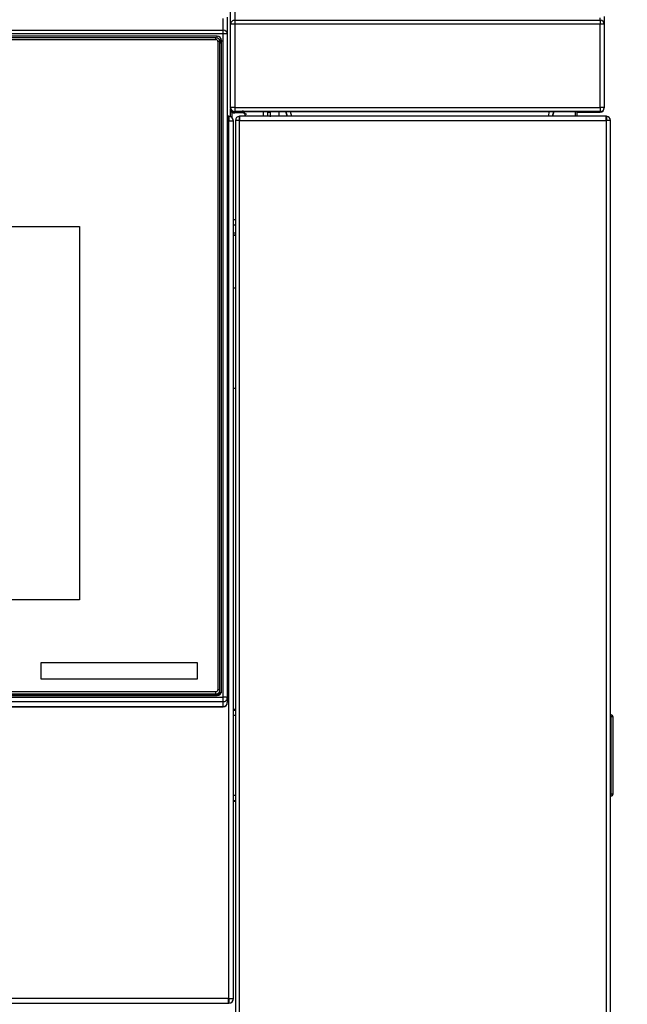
# Model space of a CAD drawing. Header units: millimetres. Extents: x 0 to 287, y 0 to 200.
# Tile 32 of 68: x 65 to 80, y 151 to 175. Entities that reach past the tile are written whole.
import ezdxf
from ezdxf.enums import TextEntityAlignment as Align

# ---------------------------------------------------------------- set-up
doc = ezdxf.new("R2010")
doc.units = ezdxf.units.MM
doc.layers.add('130.193_BW4C_CTM', color=7, linetype='Continuous')
doc.layers.add('Défaut', color=7, linetype='Continuous')
doc.styles.add('SEACAD_Arial', font='arial.ttf')
doc.dimstyles.new('ISO', dxfattribs={"dimtxt": 3, "dimasz": 3, "dimexe": 1.5, "dimexo": 0, "dimgap": 1.5, "dimtad": 1, "dimdec": 0, "dimlfac": 10, "dimtxsty": 'SEACAD_Arial', "dimblk1": '_SE_FILLED', "dimblk2": '_SE_FILLED', "dimsah": 1, "dimcen": 1.5, "dimazin": 0, "dimtfac": 1, "dimtdec": 3, "dimtmove": 0, "dimatfit": 3, "dimfxl": 1, "dimtolj": 1, "dimarcsym": 0})

# ---------------------------------------------------------------- blocks, each defined once
blk = doc.blocks.new('SE')
at = {"layer": '130.193_BW4C_CTM', "color": 7, "linetype": 'Continuous'}
for p, q in [((70.566, 176.47), (70.566, 175.003)), ((70.466, 174.903), (70.466, 176.37)), ((70.286, 174.762), (70.286, 175.046)), ((70.386, 175.081), (70.386, 174.662)), ((70.566, 175.003), (70.566, 174.906)), ((70.566, 175.003), (79.486, 175.003)), ((79.486, 175.003), (79.486, 175.059)), ((79.486, 175.003), (79.486, 174.906)), ((79.586, 175.099), (79.586, 174.903)), ((47.986, 174.762), (70.286, 174.762)), ((70.286, 174.675), (70.286, 174.762)), ((70.466, 172.873), (70.466, 174.903)), ((70.566, 174.906), (70.566, 172.876)), ((79.486, 174.906), (70.566, 174.906)), ((79.486, 172.876), (79.486, 174.906)), ((79.586, 174.903), (79.586, 172.873)), ((70.286, 174.675), (47.986, 174.675)), ((70.136, 174.618), (48.136, 174.618)), ((70.106, 174.578), (48.166, 174.578)), ((48.166, 174.535), (70.106, 174.535)), ((70.106, 174.535), (70.106, 174.578)), ((70.136, 174.574), (70.136, 174.618)), ((70.206, 174.479), (70.156, 174.485)), ((70.156, 174.485), (70.156, 158.664)), ((70.244, 174.511), (70.236, 174.455)), ((70.244, 158.631), (70.244, 174.511)), ((70.286, 158.482), (70.286, 174.675)), ((70.386, 174.662), (70.386, 158.469)), ((70.206, 158.658), (70.206, 174.479)), ((70.236, 174.455), (70.236, 158.59)), ((70.466, 172.87), (70.466, 172.873)), ((70.466, 172.76), (70.466, 172.846)), ((70.566, 172.876), (70.566, 172.773)), ((70.566, 172.876), (79.486, 172.876)), ((79.486, 172.876), (79.486, 172.773)), ((79.586, 172.873), (79.586, 172.862)), ((70.411, 172.659), (70.386, 172.659)), ((70.411, 172.659), (70.418, 172.659)), ((70.418, 172.541), (70.418, 172.659)), ((70.418, 172.659), (70.466, 172.659)), ((70.425, 172.659), (70.425, 172.558)), ((70.466, 172.649), (70.466, 172.76)), ((70.496, 172.76), (70.496, 172.63)), ((79.486, 172.773), (70.566, 172.773)), ((70.566, 172.773), (70.566, 172.77)), ((70.566, 172.74), (70.566, 172.77)), ((70.566, 172.77), (70.736, 172.77)), ((70.796, 172.74), (70.566, 172.74)), ((70.686, 172.559), (70.586, 172.559)), ((70.586, 172.559), (70.586, 134.139)), ((70.679, 172.578), (70.679, 172.659)), ((70.686, 172.659), (70.686, 172.559)), ((70.686, 172.659), (70.693, 172.659)), ((70.686, 134.139), (70.686, 172.559)), ((70.686, 172.559), (79.636, 172.559)), ((79.629, 172.659), (70.693, 172.659)), ((70.772, 172.773), (70.796, 172.773)), ((70.796, 172.773), (70.796, 172.74)), ((70.796, 172.773), (79.256, 172.773)), ((71.266, 172.659), (71.266, 172.773)), ((71.366, 172.773), (71.366, 172.659)), ((71.376, 172.773), (71.376, 172.765)), ((71.443, 172.765), (71.376, 172.765)), ((71.443, 172.762), (71.384, 172.762)), ((71.384, 172.762), (71.443, 172.762)), ((71.385, 172.763), (71.443, 172.763)), ((71.385, 172.763), (71.443, 172.763)), ((71.396, 172.765), (71.443, 172.765)), ((71.396, 172.765), (71.396, 172.765)), ((71.443, 172.65), (71.443, 172.763)), ((71.643, 172.773), (71.643, 172.659)), ((71.817, 172.773), (71.848, 172.659)), ((71.848, 172.659), (71.817, 172.773)), ((71.921, 172.773), (71.951, 172.659)), ((78.221, 172.659), (78.251, 172.773)), ((78.325, 172.659), (78.355, 172.773)), ((78.355, 172.773), (78.325, 172.659)), ((78.886, 172.659), (78.886, 172.773)), ((78.916, 172.773), (78.916, 172.659)), ((78.966, 172.762), (78.938, 172.762)), ((78.938, 172.762), (78.966, 172.762)), ((78.946, 172.77), (78.946, 172.773)), ((79.256, 172.77), (78.946, 172.77)), ((78.946, 172.77), (78.946, 172.769)), ((78.946, 172.768), (78.946, 172.769)), ((78.946, 172.769), (78.946, 172.769)), ((78.946, 172.769), (79.256, 172.769)), ((79.256, 172.769), (78.946, 172.769)), ((78.946, 172.769), (78.946, 172.769)), ((78.946, 172.769), (79.256, 172.769)), ((78.946, 172.765), (78.946, 172.768)), ((79.256, 172.768), (78.946, 172.768)), ((78.946, 172.768), (78.946, 172.768)), ((78.946, 172.768), (79.256, 172.768)), ((78.946, 172.764), (78.946, 172.765)), ((79.256, 172.765), (78.946, 172.765)), ((78.946, 172.765), (78.946, 172.765)), ((78.946, 172.765), (79.256, 172.765)), ((78.946, 172.763), (78.946, 172.764)), ((79.256, 172.764), (78.946, 172.764)), ((78.946, 172.764), (78.946, 172.764)), ((78.946, 172.764), (79.256, 172.764)), ((79.256, 172.763), (78.946, 172.763)), ((78.946, 172.763), (78.946, 172.763)), ((78.946, 172.763), (79.256, 172.763)), ((78.966, 172.762), (78.966, 172.763)), ((79.256, 172.77), (79.256, 172.773)), ((79.256, 172.773), (79.288, 172.773)), ((79.256, 172.768), (79.256, 172.769)), ((79.256, 172.769), (79.256, 172.769)), ((79.256, 172.765), (79.256, 172.768)), ((79.256, 172.764), (79.256, 172.765)), ((79.256, 172.763), (79.256, 172.764)), ((79.288, 172.773), (79.316, 172.773)), ((79.316, 172.773), (79.316, 172.77)), ((79.316, 172.769), (79.316, 172.769)), ((79.316, 172.769), (79.316, 172.769)), ((79.316, 172.768), (79.316, 172.765)), ((79.316, 172.765), (79.316, 172.764)), ((79.316, 172.764), (79.316, 172.764)), ((79.316, 172.763), (79.316, 172.762)), ((79.486, 172.762), (79.486, 172.773)), ((79.629, 172.659), (79.636, 172.659)), ((79.636, 172.559), (79.636, 172.659)), ((79.736, 172.559), (79.636, 172.559)), ((79.636, 172.559), (79.636, 134.139)), ((79.643, 172.659), (79.643, 172.578)), ((79.736, 134.139), (79.736, 172.559)), ((70.386, 172.541), (70.418, 172.541)), ((70.536, 172.541), (70.418, 172.541)), ((70.418, 172.541), (70.418, 151.127)), ((70.536, 151.127), (70.536, 172.541)), ((51.496, 169.969), (66.776, 169.969)), ((51.496, 169.969), (66.776, 169.969)), ((66.776, 169.969), (66.776, 160.858)), ((70.536, 170.143), (70.586, 170.143)), ((70.586, 170.001), (70.536, 170.001)), ((70.536, 169.818), (70.586, 169.818)), ((70.586, 169.76), (70.536, 169.76)), ((70.536, 169.759), (70.586, 169.759)), ((70.586, 169.755), (70.536, 169.755)), ((70.536, 169.754), (70.586, 169.754)), ((70.586, 168.464), (70.536, 168.464)), ((70.586, 166.014), (70.536, 166.014)), ((66.776, 160.858), (51.496, 160.858)), ((65.846, 159.329), (69.646, 159.329)), ((65.846, 158.922), (65.846, 159.329)), ((65.846, 159.329), (69.646, 159.329)), ((69.646, 159.329), (69.646, 158.922)), ((69.646, 158.922), (65.846, 158.922)), ((70.206, 158.658), (70.156, 158.664)), ((70.206, 158.631), (70.206, 158.658)), ((70.206, 158.571), (70.206, 158.625)), ((70.24, 158.601), (70.244, 158.631)), ((47.986, 158.482), (70.286, 158.482)), ((48.136, 158.524), (70.136, 158.524)), ((70.106, 158.614), (48.166, 158.614)), ((48.166, 158.559), (70.106, 158.559)), ((70.106, 158.532), (48.166, 158.532)), ((70.106, 158.559), (70.106, 158.614)), ((70.106, 158.559), (70.106, 158.532)), ((70.286, 158.37), (70.286, 158.482)), ((70.386, 158.469), (70.386, 158.35)), ((70.286, 158.37), (47.986, 158.37)), ((47.986, 158.251), (70.286, 158.251)), ((47.986, 158.246), (70.286, 158.246)), ((70.286, 158.251), (70.286, 158.37)), ((70.286, 158.251), (70.286, 158.246)), ((70.386, 158.346), (70.386, 158.35)), ((70.586, 158.179), (70.536, 158.179)), ((70.586, 158.159), (70.536, 158.159)), ((70.536, 158.039), (70.586, 158.039)), ((79.752, 158.048), (79.736, 158.049)), ((79.752, 157.999), (79.736, 157.999)), ((79.752, 156.119), (79.752, 157.999)), ((79.801, 156.12), (79.801, 157.998)), ((79.802, 157.346), (79.801, 157.346)), ((79.802, 157.289), (79.801, 157.289)), ((79.802, 157.288), (79.801, 157.288)), ((79.802, 157.286), (79.801, 157.286)), ((79.802, 157.284), (79.801, 157.284)), ((79.802, 157.281), (79.801, 157.281)), ((79.802, 157.289), (79.802, 157.346)), ((79.802, 157.288), (79.802, 157.289)), ((79.802, 157.286), (79.802, 157.288)), ((79.802, 157.284), (79.802, 157.286)), ((79.802, 156.52), (79.802, 157.281)), ((79.802, 156.52), (79.801, 156.52)), ((79.802, 156.519), (79.801, 156.519)), ((79.802, 156.512), (79.801, 156.512)), ((79.802, 156.512), (79.801, 156.512)), ((79.802, 156.519), (79.802, 156.52)), ((79.802, 156.41), (79.802, 156.494)), ((79.802, 156.41), (79.801, 156.41)), ((70.586, 156.079), (70.536, 156.079)), ((79.752, 156.119), (79.736, 156.119)), ((79.752, 156.07), (79.736, 156.07)), ((70.536, 155.959), (70.586, 155.959)), ((70.536, 155.939), (70.586, 155.939)), ((70.418, 151.127), (47.854, 151.127)), ((47.861, 151.009), (70.411, 151.009)), ((70.418, 151.009), (70.411, 151.009)), ((70.418, 151.01), (70.418, 151.127)), ((70.418, 151.127), (70.536, 151.127)), ((70.425, 151.111), (70.425, 151.01))]:
    blk.add_line(p, q, dxfattribs=at)
for centre, radius, start, end in [((70.566, 172.873), 0.1, 180, 270), ((70.746, 172.887), 0.28, 183.6143, 207.0149), ((70.566, 172.87), 0.1, 180, 270), ((79.486, 172.873), 0.1, 270, 0), ((79.486, 172.862), 0.1, 270, 0), ((70.411, 172.541), 0.118, 86.5645, 90), ((70.418, 172.541), 0.118, 86.5645, 90), ((70.418, 172.541), 0.018, 66.8689, 90), ((70.418, 172.541), 0.118, 0, 86.5645), ((70.418, 172.541), 0.018, 0, 66.8689), ((70.566, 172.87), 0.13, 237.421, 270), ((70.686, 172.559), 0.1, 94.0548, 180), ((70.686, 172.559), 0.02, 110.7048, 180), ((70.686, 172.559), 0.1, 90, 94.0548), ((70.686, 172.559), 0.02, 90, 110.7048), ((70.693, 172.559), 0.1, 90, 94.0548), ((70.736, 172.8), 0.03, 270, 307.909), ((71.396, 172.735), 0.03, 90, 180), ((71.42, 172.388), 0.379, 96.7011, 98.1588), ((71.396, 172.735), 0.03, 90, 180), ((78.946, 172.74), 0.03, 90, 180), ((78.946, 172.739), 0.03, 90, 180), ((78.946, 172.739), 0.03, 90, 180), ((78.946, 172.739), 0.03, 90, 180), ((78.946, 172.738), 0.03, 90, 180), ((78.946, 172.738), 0.03, 90, 180), ((78.946, 172.735), 0.03, 90, 180), ((78.946, 172.735), 0.03, 90, 180), ((78.946, 172.734), 0.03, 90, 180), ((78.946, 172.734), 0.03, 90, 180), ((78.946, 172.733), 0.03, 90, 180), ((78.946, 172.733), 0.03, 90, 180), ((79.316, 172.8), 0.03, 231.0797, 270), ((79.316, 172.795), 0.03, 241.2931, 270), ((79.316, 172.792), 0.03, 255.0663, 270), ((79.316, 172.798), 0.03, 259.1464, 270), ((79.316, 172.799), 0.03, 259.1461, 270), ((79.316, 172.794), 0.03, 258.8003, 270), ((79.316, 172.793), 0.03, 259.1461, 270), ((79.316, 172.799), 0.03, 260.6558, 270), ((79.316, 172.799), 0.03, 260.6554, 270), ((79.316, 172.794), 0.03, 260.6554, 270), ((79.629, 172.559), 0.1, 85.9452, 90), ((79.636, 172.559), 0.1, 85.9452, 90), ((79.636, 172.559), 0.02, 69.2952, 90), ((79.636, 172.559), 0.1, 0, 85.9452), ((79.636, 172.559), 0.02, 0, 69.2952), ((70.286, 158.346), 0.1, 270, 0), ((79.751, 157.998), 0.05, 0, 89.5), ((78.348, 158.024), 1.404, 359.0012, 0.9988), ((79.767, 157.58), 0.42, 85.4017, 92.1731), ((79.765, 156.634), 0.515, 268.4542, 273.971), ((79.751, 156.12), 0.05, 270.5, 360), ((78.348, 156.095), 1.404, 359.0012, 0.9988), ((70.411, 151.127), 0.118, 270, 273.4355), ((70.418, 151.127), 0.018, 270, 293.1311), ((70.418, 151.127), 0.118, 270, 273.4355), ((70.418, 151.127), 0.018, 293.1311, 0), ((70.418, 151.127), 0.118, 273.4355, 0)]:
    blk.add_arc(centre, radius, start, end, dxfattribs=at)
for centre, major_axis, ratio, start_param, end_param in [((70.566, 174.903), (0.1, 0), 0.999399, 1.570796, 3.141593), ((79.486, 174.903), (0.1, 0), 0.999399, 0, 1.570796), ((70.286, 174.662), (-0.1, 0), 0.999391, 3.141593, 4.712389), ((70.566, 174.903), (0.1, 0), 0.035146, 1.570796, 3.141593), ((79.486, 174.903), (0.1, 0), 0.035146, 0, 1.570796), ((70.106, 174.479), (0.1, 0), 0.992546, 0, 1.570796), ((70.106, 174.485), (-0.05, 0), 0.992546, 3.141593, 4.712389), ((70.136, 174.511), (-0.108, 0), 0.992546, 3.141593, 4.712389), ((70.136, 174.455), (-0.0998, 0), 0.992546, 3.141593, 4.224828), ((70.286, 174.662), (0.1, 0), 0.121869, 0, 1.570796), ((70.206, 174.455), (0.03, 0), 0.121869, 4.712389, 6.265732), ((70.566, 172.873), (0.1, 0), 0.035146, 1.570796, 3.141593), ((70.796, 172.74), (-0.03, 0.06), 0.000049, 0.800405, 6.283185), ((79.486, 172.873), (0.1, 0), 0.035146, 0, 1.570796), ((70.496, 172.76), (0.03, 0), 0.000247, 0, 3.141593), ((70.796, 172.74), (0.06, -0.03), 0.000099, 3.141642, 6.283185), ((71.266, 172.765), (-0.13, 0), 0.000247, 3.141593, 3.710203), ((78.966, 172.762), (0.35, 0), 0.000247, 4.712389, 6.283185), ((78.966, 172.762), (-0.52, 0), 0.000247, 1.570796, 3.141593), ((79.256, 172.77), (0.06, 0), 0.000247, 4.712389, 6.283185), ((79.256, 172.769), (-0.06, 0), 0.000247, 3.141593, 4.712389), ((79.256, 172.769), (0.06, 0), 0.000247, 4.712389, 6.283185), ((79.256, 172.769), (-0.06, 0), 0.000247, 3.141593, 4.712389), ((79.256, 172.769), (0.06, 0), 0.000247, 4.712389, 6.283185), ((79.256, 172.768), (-0.06, 0), 0.000247, 3.141593, 4.712389), ((79.256, 172.765), (0.06, 0), 0.000247, 4.712389, 6.283185), ((79.256, 172.765), (-0.06, 0), 0.000247, 3.141593, 4.712389), ((79.256, 172.764), (0.06, 0), 0.000247, 4.712389, 6.283185), ((79.256, 172.764), (-0.06, 0), 0.000247, 3.141593, 4.712389), ((79.256, 172.764), (0.06, 0), 0.000247, 4.712389, 6.283185), ((79.256, 172.763), (-0.06, 0), 0.000247, 3.141593, 4.712389), ((70.106, 158.664), (0.05, 0), 0.992546, 4.712389, 6.283185), ((70.106, 158.658), (-0.1, 0), 0.992546, 1.570796, 3.141593), ((70.106, 158.631), (0.1, 0), 0.992546, 4.712389, 6.283185), ((70.136, 158.631), (0.108, 0), 0.992546, 4.712389, 6.283185), ((70.066, 158.623), (0.1, 0), 0.992546, 4.776965, 5.13007), ((70.136, 158.571), (-0.0698, 0), 0.992546, 2.758815, 3.141593), ((70.206, 158.574), (0.03, 0), 0.121869, 4.712389, 5.457533), ((70.286, 158.469), (-0.1, 0), 0.121869, 3.141593, 4.712389), ((70.286, 158.469), (-0.1, 0), 0.992546, 1.570796, 3.141593), ((70.286, 158.35), (-0.1, 0), 0.992546, 1.570796, 3.141593)]:
    blk.add_ellipse(centre, major_axis=major_axis, ratio=ratio, start_param=start_param, end_param=end_param, dxfattribs=at)
for points, knots in [([(70.755, 172.775), (70.755, 172.775), (70.756, 172.774), (70.759, 172.773), (70.768, 172.773), (70.775, 172.773)], [0.4694329, 0.4694329, 0.4694329, 0.4694329, 0.4926266, 0.6408629, 1, 1, 1, 1]), ([(78.966, 172.764), (79.013, 172.764), (79.091, 172.764), (79.212, 172.765), (79.283, 172.767), (79.316, 172.768)], [0, 0, 0, 0, 0.1430342, 0.2797835, 0.4119031, 0.4119031, 0.4119031, 0.4119031])]:
    blk.add_open_spline(points, degree=3, knots=knots, dxfattribs=at)
blk = doc.blocks.new('DMBLK32')
at = {"layer": 'Défaut', "linetype": 'Continuous'}
for points in [[(93.298, 185.914), (92.798, 188.914), (92.298, 185.914)], [(93.298, 127.359), (92.298, 127.359), (92.798, 124.359)]]:
    blk.add_hatch(color=7, dxfattribs=at).paths.add_polyline_path(points)
at = {"layer": 'Défaut', "color": 7, "linetype": 'Continuous'}
for p, q in [((69.757, 188.914), (94.298, 188.914)), ((92.798, 124.359), (92.798, 188.914)), ((78.286, 124.359), (94.298, 124.359))]:
    blk.add_line(p, q, dxfattribs=at)
at = {"layer": 'Défaut', "color": 7, "linetype": 'Continuous', "style": 'SEACAD_Arial'}
blk.add_text('646', height=3, rotation=90, dxfattribs=at).set_placement((89.048, 153.115), align=Align.TOP_LEFT)
blk = doc.blocks.new('_SE_FILLED')
at = {"color": 0}
blk.add_line((0, 0), (-1, 0), dxfattribs=at)
blk.add_solid([(0, 0), (-1, -0.1665), (-1, 0.1665), (0, 0)], dxfattribs=at)

msp = doc.modelspace()

# ---------------------------------------------------------------- block references
at = {"layer": 'Défaut'}
msp.add_blockref('SE', (0, 0), dxfattribs=at)

# ---------------------------------------------------------------- dimensions: what is measured, and where the dimension line sits
at = {"layer": 'Défaut', "color": 7, "linetype": 'Continuous'}
dim = msp.add_linear_dim(base=(92.7978, 188.9136), p1=(75.2861, 124.3594), p2=(69.7565, 188.9136), angle=90, text='\\A1;<>', dimstyle='ISO', dxfattribs=at)
dim.commit()
dim.dimension.update_dxf_attribs({"geometry": 'DMBLK32', "text_midpoint": (92.7978, 156.6365), "dimtype": 160})

doc.saveas('drawing.dxf')
